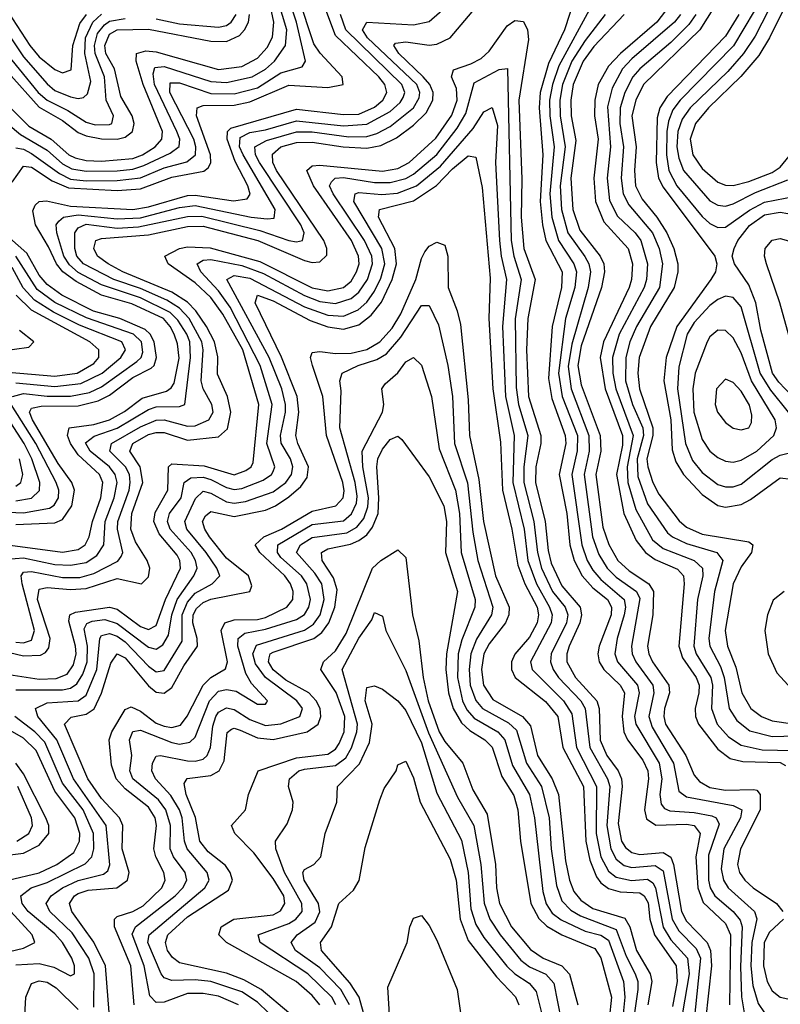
# Model space of a CAD drawing. Header units: inches. Extents: x 990535 to 1117859, y 769386 to 892122.
# Tile 112 of 256: x 1021080 to 1023031, y 861752 to 864276. Entities that reach past the tile are written whole.
import ezdxf

# ---------------------------------------------------------------- set-up
doc = ezdxf.new("R2010")
doc.units = ezdxf.units.IN
doc.header["$MEASUREMENT"] = 0
doc.layers.add('B0826', color=7, linetype='Continuous')

msp = doc.modelspace()

# ---------------------------------------------------------------- linework, layer by layer
at = {"layer": 'B0826', "color": 5}
for points, elevation in [([(1021060.7, 863859.3), (1021090, 863900.9), (1021110, 863898.4), (1021163.3, 863863.3), (1021205.1, 863845.1), (1021330, 863838.3), (1021390, 863842.6), (1021470, 863872.8), (1021551.9, 863888.1), (1021563.5, 863896.5), (1021570, 863908.9), (1021568.9, 863930), (1021533.2, 864030), (1021534.6, 864050), (1021550, 864056), (1021630, 864057.3), (1021670, 864065.3), (1021770, 864108), (1021870, 864102.1), (1021909.8, 864110), (1021907.2, 864130), (1021850.3, 864190.3), (1021834.4, 864214.4), (1021756.3, 864450)], 3020), ([(1021070, 863947.3), (1021090, 863944.3), (1021110, 863933.6), (1021181.6, 863881.6), (1021210, 863867.6), (1021250, 863863.1), (1021330, 863863.7), (1021390, 863870.9), (1021450, 863896.4), (1021508.1, 863911.9), (1021530.6, 863930), (1021532, 863950), (1021526.9, 863970), (1021465, 864090), (1021466, 864114), (1021490, 864114.6), (1021570, 864086.8), (1021630, 864086.4), (1021690, 864101.7), (1021750, 864139.6), (1021804.2, 864155.8), (1021812.8, 864170), (1021790.1, 864270), (1021745.2, 864405.2)], 3040), ([(1021050, 864008.2), (1021082.3, 863982.3), (1021150, 863941.9), (1021190, 863906.9), (1021214, 863894), (1021250, 863887.5), (1021330, 863889.1), (1021370, 863893.3), (1021397.9, 863902.1), (1021465.6, 863934.4), (1021489, 863951), (1021490.7, 863970), (1021482.9, 863990), (1021425.4, 864110), (1021422.5, 864137.5), (1021426.6, 864153.4), (1021450, 864156.1), (1021570, 864118.1), (1021610, 864115.6), (1021676.3, 864130), (1021710, 864149.8), (1021733.1, 864170), (1021761.8, 864210), (1021764.7, 864250), (1021723.2, 864390)], 3060), ([(1023035.8, 864370), (1022965.8, 864234.2), (1022936.6, 864190), (1022896.4, 864143.6), (1022799.2, 864050), (1022778.8, 864021.2), (1022767.6, 863990), (1022765.3, 863950), (1022770, 863921.4), (1022782.2, 863890), (1022850, 863811.9), (1022870, 863800.5), (1022890, 863798.4), (1022910, 863803.9), (1022967.2, 863832.8), (1023050, 863865.8)], 3160), ([(1023071.9, 864370), (1023002.5, 864230), (1022975.2, 864184.8), (1022929.6, 864130.4), (1022846.1, 864050), (1022813.4, 864010), (1022799.6, 863970), (1022806.6, 863930), (1022830, 863894.6), (1022870, 863859.6), (1022890, 863851.7), (1022910, 863851), (1022950, 863861.7), (1023010, 863884.8), (1023030, 863898.1), (1023053.5, 863926.5)], 3180), ([(1021030, 862932), (1021190, 862911.1), (1021230, 862918.1), (1021247.9, 862930), (1021258.3, 862950), (1021266.7, 862990), (1021288.1, 863050), (1021293.5, 863090), (1021284.6, 863110), (1021230, 863161), (1021210.5, 863190), (1021202.2, 863210), (1021206.8, 863230), (1021270, 863238), (1021309.9, 863250.1), (1021348.7, 863271.3), (1021394.3, 863305.7), (1021456, 863324), (1021468, 863332), (1021475.7, 863344.3), (1021488.8, 863408.8), (1021484.8, 863444.8), (1021476.3, 863470), (1021466, 863490), (1021448.4, 863510), (1021367.8, 863547.8), (1021289.9, 863570), (1021224.8, 863604.8), (1021190.2, 863630.2), (1021174.1, 863650), (1021154, 863694), (1021120.1, 863750), (1021113.5, 863786.5), (1021119.4, 863800.6), (1021130, 863810), (1021148.2, 863811.8), (1021210, 863798.3), (1021370, 863789.6), (1021410, 863796.4), (1021510, 863825.3), (1021530, 863826.5), (1021628.4, 863811.6), (1021663.4, 863816.6), (1021670.9, 863829.1), (1021664.9, 863850), (1021632.5, 863912.5), (1021611.8, 863970), (1021613.1, 863990), (1021621.6, 863998.4), (1021790, 864046.7), (1021910, 864032.8), (1021950, 864034.2), (1021990, 864051.6), (1022011.5, 864070), (1022021.5, 864090), (1022016.5, 864110), (1022000.7, 864130), (1021890, 864236.1), (1021854.5, 864330)], 2980), ([(1022504.8, 864335.2), (1022477, 864250), (1022436.2, 864163.8), (1022414.8, 864090), (1022412.3, 864050), (1022421.9, 863930), (1022415.1, 863810), (1022420.3, 863750), (1022429, 863710), (1022471.5, 863630), (1022469.3, 863590), (1022445.5, 863490), (1022436, 863356), (1022444.8, 863304.8), (1022479, 863210), (1022480.4, 863190), (1022463.7, 863110), (1022483.2, 863010), (1022491.1, 862930), (1022501.9, 862890), (1022522.1, 862850), (1022550, 862819.4), (1022587.7, 862790), (1022598.1, 862770), (1022597, 862750), (1022566.3, 862670), (1022562.6, 862650), (1022566.4, 862630), (1022577.8, 862610), (1022619.9, 862570), (1022630.8, 862550), (1022625.1, 862490), (1022629.7, 862450), (1022639.1, 862430), (1022678.1, 862378.1), (1022690.6, 862350), (1022692.8, 862330), (1022682.2, 862250), (1022687.7, 862227.7), (1022711.1, 862211.1), (1022790, 862213.6), (1022810, 862210.4), (1022824.8, 862190), (1022814.2, 862130), (1022818.7, 862050), (1022832.4, 862012.4), (1022890, 861958.8), (1022902.8, 861930), (1022900.6, 861750)], 2920), ([(1022990, 864343.1), (1022910.7, 864209.3), (1022773.8, 864070), (1022754.7, 864045.3), (1022743.6, 864016.4), (1022740, 863990), (1022738.5, 863930), (1022744.8, 863890), (1022765.3, 863850), (1022830, 863771.5), (1022850, 863753.8), (1022870, 863743.7), (1022890, 863744.2), (1022951.9, 863788.1), (1022990, 863808.7), (1023070, 863823.8)], 3140), ([(1020970, 862673.8), (1021090, 862645.6), (1021133.4, 862646.6), (1021146.3, 862653.7), (1021154.5, 862665.5), (1021157.6, 862690), (1021125.2, 862790), (1021130, 862815.9), (1021150, 862820.6), (1021210, 862815.3), (1021250, 862817.6), (1021330, 862843.1), (1021392.2, 862830), (1021410, 862847.4), (1021413.8, 862870), (1021406.8, 862890), (1021377.2, 862937.2), (1021364.6, 862970), (1021367.6, 863010), (1021395.3, 863090), (1021389.1, 863130), (1021362.6, 863170), (1021369.7, 863190), (1021410, 863213.1), (1021430, 863218.2), (1021450, 863217.6), (1021510, 863198.1), (1021590, 863207.1), (1021612.7, 863227.3), (1021621.3, 863270), (1021612.8, 863310), (1021587.6, 863367.6), (1021588, 863412), (1021579.6, 863450), (1021559.3, 863490), (1021531.3, 863530), (1021510, 863552), (1021470, 863577.9), (1021344.2, 863630), (1021307, 863650), (1021279.4, 863670), (1021269.9, 863690), (1021275.4, 863710), (1021290, 863715.1), (1021410, 863724.5), (1021510, 863745.6), (1021550, 863746.5), (1021690.5, 863710.5), (1021810, 863658.5), (1021830, 863654), (1021850, 863655.7), (1021867.2, 863672.8), (1021868, 863690), (1021860.2, 863710), (1021738.6, 863890), (1021728.9, 863910), (1021728.1, 863931.9), (1021749.6, 863950), (1021790, 863961.1), (1021830, 863962.3), (1021909.1, 863950), (1021970, 863946.6), (1022006, 863954), (1022046.5, 863973.5), (1022090, 864005.7), (1022122.5, 864037.5), (1022139.6, 864070), (1022139.9, 864090), (1022131.8, 864110), (1022114.8, 864130), (1022052.2, 864190), (1022039.5, 864210), (1022043.5, 864216.5), (1022070, 864219.1), (1022130, 864210.7), (1022150, 864213.2), (1022183.7, 864230), (1022250, 864307.4)], 2920), ([(1021050, 864056.3), (1021103, 864003), (1021160.7, 863970), (1021206, 863930), (1021222, 863922), (1021250, 863915.1), (1021290, 863913.8), (1021370, 863920.6), (1021394.9, 863930), (1021426.9, 863950), (1021444.5, 863970), (1021446.2, 863990), (1021396.9, 864110), (1021378.3, 864170), (1021379.3, 864190), (1021403.4, 864196.6), (1021430, 864193.9), (1021590, 864148.5), (1021650, 864156.2), (1021690, 864177.5), (1021714.8, 864205.2), (1021728.6, 864231.4), (1021731.9, 864270), (1021723, 864310)], 3080), ([(1021070, 862680.4), (1021090, 862678.8), (1021110, 862685.5), (1021117.4, 862710), (1021086.1, 862830), (1021083.9, 862850), (1021090, 862859.6), (1021110, 862861.1), (1021190, 862846.4), (1021234, 862846), (1021270, 862856.1), (1021331.7, 862888.3), (1021340.5, 862899.5), (1021344.1, 862910), (1021330.7, 862970), (1021331.7, 862990), (1021360.5, 863070), (1021363.6, 863090), (1021361.2, 863110), (1021351.3, 863130), (1021311.3, 863170), (1021315.5, 863190), (1021390, 863232.4), (1021430, 863249.2), (1021450, 863250.4), (1021510, 863234.1), (1021530, 863234.8), (1021565.3, 863250), (1021576.2, 863270), (1021573, 863290), (1021550, 863330), (1021544.9, 863350), (1021550.8, 863430), (1021547.4, 863450), (1021514.9, 863510), (1021490, 863536.3), (1021457, 863557), (1021390, 863587.2), (1021321.7, 863610), (1021243.9, 863650), (1021226.5, 863670), (1021221, 863690), (1021221, 863730), (1021230, 863742.8), (1021250, 863751.9), (1021330, 863741.9), (1021384.8, 863744.8), (1021510, 863771.8), (1021547.3, 863772.7), (1021696.1, 863736.1), (1021770, 863710.5), (1021790, 863706.3), (1021804.8, 863710), (1021809.6, 863730), (1021800.6, 863750), (1021695.1, 863910), (1021684.8, 863930), (1021682.5, 863950), (1021713.2, 863966.8), (1021790, 863988.8), (1021830, 863988.6), (1021924.4, 863975.6), (1021970, 863977.2), (1021995.4, 863984.6), (1022030, 864002.4), (1022089.7, 864050), (1022104.4, 864075.6), (1022106.4, 864090), (1022098.5, 864110), (1021971.9, 864230), (1021959.2, 864250), (1021969.8, 864270), (1022090, 864263.3), (1022130, 864271.7), (1022190, 864323.5)], 2940), ([(1022545.4, 864310), (1022462.4, 864157.6), (1022446, 864110), (1022438.4, 864070), (1022439.1, 864030), (1022450.5, 863950), (1022439.7, 863830), (1022444.7, 863770), (1022461.4, 863710), (1022501.4, 863650), (1022508.2, 863630), (1022503.7, 863590), (1022479.8, 863510), (1022461.6, 863370), (1022471.3, 863310), (1022510.5, 863210), (1022510, 863170.9), (1022496, 863110), (1022522, 862930), (1022535.4, 862890), (1022550, 862864.5), (1022570, 862841.3), (1022629.9, 862789.9), (1022633.7, 862770), (1022630.5, 862750), (1022612.2, 862690), (1022606.3, 862650), (1022612.7, 862630), (1022664, 862570), (1022668.6, 862550), (1022656.5, 862490), (1022659.7, 862470), (1022719.6, 862370), (1022727, 862330), (1022722, 862290), (1022724.9, 862264.9), (1022733.7, 862253.7), (1022747.6, 862247.6), (1022810, 862243.8), (1022855.2, 862235.2), (1022866.3, 862230), (1022873.9, 862213.9), (1022846.2, 862133.8), (1022846.2, 862070), (1022850.7, 862050), (1022862.4, 862030), (1022910.1, 861990), (1022927.9, 861967.9), (1022932.4, 861950), (1022928.3, 861848.3), (1022930.8, 861770.8), (1022937.9, 861730)], 2940), ([(1022744.4, 864310), (1022713.8, 864270), (1022620.4, 864190), (1022590, 864157), (1022563.9, 864110), (1022555.2, 864070), (1022554.5, 864030), (1022563.6, 863970), (1022552, 863870), (1022556.6, 863810), (1022578, 863758), (1022640.3, 863690), (1022651.9, 863650), (1022649.3, 863610), (1022642.8, 863590), (1022577.4, 863450), (1022568.4, 863410), (1022581.4, 863330), (1022625.5, 863210), (1022625.6, 863185.6), (1022610.8, 863110), (1022629.3, 863010), (1022661.2, 862941.2), (1022685.3, 862910), (1022710, 862891.8), (1022767.1, 862867.1), (1022782.6, 862850), (1022784.4, 862830), (1022770.8, 862670), (1022780, 862640), (1022815, 862590), (1022822.1, 862570), (1022821.8, 862550), (1022811.9, 862510), (1022812.9, 862490), (1022820.7, 862470), (1022870, 862406.2), (1022902.3, 862382.3), (1022934.1, 862374.1), (1023030, 862372.1), (1023044.2, 862364.2)], 3020), ([(1022861.8, 864310), (1022824.5, 864250), (1022679.8, 864110), (1022659.8, 864070), (1022650, 864030), (1022661.1, 863950), (1022656.5, 863890), (1022659.3, 863850), (1022676, 863816), (1022714, 863770), (1022739.4, 863730), (1022757.3, 863690), (1022768, 863650), (1022768, 863630), (1022758.7, 863590), (1022697.5, 863490), (1022668.6, 863410), (1022665.3, 863370), (1022669.9, 863330), (1022703.9, 863230), (1022704.1, 863210), (1022688.7, 863150), (1022690.9, 863130), (1022703.8, 863090), (1022719.5, 863059.5), (1022771.5, 862991.5), (1022790, 862974.9), (1022830, 862957.2), (1022950, 862937.6), (1022960.1, 862930), (1022956.6, 862910), (1022930, 862873.5), (1022909.4, 862830), (1022889.4, 862710), (1022895, 862670), (1022916.5, 862616.5), (1022932, 862550), (1022955.4, 862510), (1022982.6, 862490), (1023010, 862478.9), (1023110, 862464.3)], 3080), ([(1021030, 864209.2), (1021127.5, 864090), (1021150, 864070), (1021203.7, 864043.7), (1021250, 864013.5), (1021273.4, 864006.6), (1021310, 864007.2), (1021316.4, 864010), (1021320.1, 864030), (1021301.3, 864070), (1021297.1, 864130), (1021273.8, 864190), (1021271.7, 864210), (1021279.5, 864240.5), (1021297, 864263), (1021310, 864272.2), (1021350, 864279.2)], 3140), ([(1021037.9, 864257.9), (1021090, 864181.2), (1021150, 864111.7), (1021170, 864094.9), (1021210, 864078.1), (1021230, 864073.9), (1021243.5, 864076.5), (1021254.1, 864085.9), (1021262.5, 864117.5), (1021247, 864190), (1021248.8, 864230), (1021267.6, 864270), (1021290, 864290.2)], 3160), ([(1021047.2, 862892.8), (1021090, 862896.3), (1021170, 862879.4), (1021210, 862877.3), (1021250, 862884.7), (1021277.5, 862902.5), (1021296, 862930), (1021298.9, 862990), (1021321.8, 863050), (1021330.1, 863090), (1021325, 863110), (1021310, 863129.9), (1021260.4, 863170), (1021249, 863191), (1021271.2, 863208.8), (1021330, 863229), (1021410, 863277.1), (1021430, 863283.4), (1021490, 863284.8), (1021503.7, 863290), (1021518, 863410), (1021515.9, 863450), (1021508.4, 863470), (1021485.8, 863505.8), (1021465.6, 863525.6), (1021390, 863563.4), (1021290, 863596.6), (1021230, 863628.5), (1021207.6, 863647.6), (1021192.8, 863670), (1021175.5, 863730), (1021173.4, 863750), (1021179.9, 863760.1), (1021192.6, 863770), (1021230, 863776), (1021330, 863765.6), (1021390, 863768.4), (1021490, 863794.6), (1021530, 863800), (1021673.2, 863770), (1021714.7, 863765.3), (1021732.2, 863767.8), (1021735.5, 863790), (1021652.7, 863930), (1021643.6, 863950), (1021645.7, 863974.3), (1021670, 863986.8), (1021710, 863993.6), (1021790, 864017.1), (1021910, 864004.5), (1021970, 864008.3), (1022030, 864040.5), (1022055.7, 864064.3), (1022063.2, 864076.8), (1022067.3, 864090), (1022060.3, 864110), (1021916.4, 864250), (1021902.5, 864290)], 2960), ([(1021050, 864295.5), (1021105.8, 864210), (1021130, 864181.3), (1021170, 864148.2), (1021190, 864140.2), (1021212.2, 864147.8), (1021216.4, 864210), (1021233.8, 864266.2), (1021251.4, 864290)], 3180), ([(1021050, 864141.2), (1021130, 864051.6), (1021190, 864018.1), (1021230, 863987.2), (1021250, 863978.1), (1021290, 863971), (1021330, 863970), (1021350, 863975.3), (1021369.4, 863990), (1021373.7, 864010), (1021368.1, 864030), (1021339.2, 864079.2), (1021323.4, 864150), (1021301.2, 864190), (1021297.8, 864210), (1021310, 864239), (1021330, 864250.6), (1021410, 864252.4), (1021570, 864221.2), (1021610, 864220), (1021643.9, 864236.1), (1021656.8, 864250), (1021666.4, 864270), (1021669.6, 864290)], 3120), ([(1021430, 864278.5), (1021490, 864265.5), (1021590, 864256.9), (1021610, 864261.6), (1021622.3, 864270), (1021635.1, 864290)], 3140), ([(1022581.6, 864290), (1022530, 864222.9), (1022496.1, 864170), (1022471.9, 864110), (1022465.1, 864070), (1022465.9, 864030), (1022478.6, 863950), (1022465.6, 863850), (1022469.5, 863789.5), (1022485.3, 863730), (1022528.9, 863668.9), (1022539.7, 863650), (1022544.2, 863630), (1022537.7, 863590), (1022495.9, 863444.1), (1022486.8, 863386.8), (1022494.1, 863330), (1022539.7, 863210), (1022540.5, 863170), (1022527.5, 863110), (1022549.2, 862950), (1022564.9, 862904.9), (1022586.5, 862870), (1022610, 862847.3), (1022661.9, 862810), (1022670, 862792.6), (1022648.6, 862670), (1022650.5, 862650), (1022659.7, 862630), (1022703.6, 862570), (1022706.5, 862550), (1022693.1, 862490), (1022702.3, 862462.3), (1022756.8, 862370), (1022770, 862298.1), (1022790, 862283.3), (1022910, 862261.6), (1022931.9, 862250), (1022928.9, 862230), (1022885.6, 862150), (1022879, 862099), (1022885, 862070), (1022897, 862050), (1022964.5, 861990), (1022970.7, 861970.7), (1022957.5, 861910), (1022955.2, 861850), (1022960.1, 861800.1), (1022973.9, 861753.9), (1022989.8, 861729.8)], 2960), ([(1022629.8, 864290), (1022552.3, 864207.7), (1022525.2, 864170), (1022499.4, 864110), (1022493.6, 864070), (1022494.2, 864030), (1022506.1, 863966.1), (1022493.1, 863870), (1022498.7, 863790), (1022516.4, 863736.4), (1022569, 863670), (1022577.7, 863650), (1022580.1, 863630), (1022572, 863590), (1022520.2, 863439.8), (1022511.5, 863390), (1022520.3, 863340.3), (1022568.6, 863210), (1022569.9, 863170), (1022557.3, 863110), (1022575.3, 862975.3), (1022590.5, 862930.5), (1022613.6, 862890), (1022642.9, 862862.9), (1022693.7, 862830), (1022705.2, 862810), (1022703.5, 862750), (1022690.3, 862670.3), (1022693.8, 862650), (1022703, 862630), (1022745, 862570), (1022746.8, 862550), (1022733.3, 862510), (1022731.6, 862490), (1022736.6, 862470), (1022788, 862390), (1022810, 862339.3), (1022823, 862323), (1022850, 862307.9), (1022890, 862300.8), (1022962.5, 862302.5), (1022970, 862300.7), (1022978.8, 862290), (1022979.3, 862250), (1022928.2, 862150), (1022921.2, 862110), (1022926.2, 862090), (1022939.4, 862070), (1022960.7, 862050), (1023020.5, 862010), (1023037.3, 861990)], 2980), ([(1022774.9, 864290), (1022759.3, 864270), (1022650, 864176), (1022626.3, 864150), (1022599.2, 864100.8), (1022587.2, 864052.8), (1022595.3, 863950), (1022586.5, 863870), (1022592.3, 863812.3), (1022612.7, 863772.7), (1022658.3, 863730), (1022673.3, 863710), (1022689.7, 863650), (1022687.5, 863610), (1022681.2, 863590), (1022617.6, 863470), (1022600.6, 863410), (1022601.5, 863370), (1022609.2, 863330), (1022653.1, 863210), (1022637.5, 863130), (1022639.8, 863090), (1022660.1, 863020.1), (1022702.7, 862942.7), (1022730, 862920.6), (1022809.9, 862889.9), (1022831.4, 862870), (1022832, 862850), (1022817.9, 862790), (1022808.5, 862670), (1022814.9, 862650), (1022852.1, 862590), (1022856.3, 862570), (1022853.9, 862510), (1022868.8, 862470), (1022897.9, 862437.9), (1022930, 862416.3), (1022984.4, 862404.4), (1023062.6, 862402.6)], 3040), ([(1022814.1, 864290), (1022796.1, 864263.9), (1022750, 864218.2), (1022670, 864150.6), (1022652.7, 864130), (1022632, 864090), (1022620, 864050), (1022619.1, 864010), (1022628.4, 863950), (1022622.7, 863870), (1022628, 863830), (1022642, 863802), (1022702.5, 863730), (1022719.9, 863690), (1022728.3, 863650), (1022721.1, 863590), (1022661.5, 863490), (1022644.4, 863450), (1022634.1, 863410), (1022634, 863350), (1022651.8, 863290), (1022677.7, 863230), (1022680, 863210), (1022663.7, 863150), (1022665.3, 863105.3), (1022690, 863035), (1022741, 862961), (1022754.2, 862950), (1022790, 862933.2), (1022867.7, 862910), (1022883.3, 862890), (1022861.7, 862810), (1022847, 862690), (1022849.8, 862670), (1022877.5, 862617.5), (1022886.9, 862590), (1022899.2, 862510), (1022919, 862479), (1022952.8, 862452.8), (1023010, 862438), (1023070, 862440.4)], 3060), ([(1022924.2, 864290), (1022890, 864234), (1022740.3, 864079.7), (1022721.8, 864050), (1022715, 864025), (1022712.6, 863910), (1022718.3, 863870), (1022730, 863846.6), (1022863.1, 863670), (1022867.5, 863650), (1022864, 863630), (1022852.4, 863610), (1022765.2, 863490), (1022738.3, 863410), (1022732.2, 863350), (1022750.2, 863250), (1022753, 863173), (1022762.5, 863142.5), (1022782.3, 863110), (1022830, 863058.9), (1022870, 863030.6), (1022890, 863026.8), (1022930, 863033.3), (1022954.1, 863045.9), (1023030, 863101.3), (1023058.1, 863098.1)], 3120), ([(1021030, 862600.4), (1021130, 862585), (1021173.3, 862586.7), (1021201.5, 862598.5), (1021218.2, 862621.8), (1021224.6, 862650), (1021223.3, 862670), (1021206, 862734), (1021208.6, 862750), (1021223.2, 862756.8), (1021310.2, 862770.2), (1021330, 862765.2), (1021390, 862720.1), (1021410, 862712.9), (1021430, 862723.3), (1021454.2, 862790), (1021492.4, 862870), (1021490.9, 862890), (1021483.4, 862903.4), (1021437.8, 862957.8), (1021424.2, 862990), (1021427.5, 863012.5), (1021459.6, 863070), (1021461.7, 863130), (1021470, 863137.5), (1021552.7, 863132.7), (1021630, 863109.6), (1021660, 863120), (1021673.1, 863130), (1021678.7, 863141.3), (1021692.9, 863290), (1021652.3, 863430), (1021601.1, 863521.1), (1021570, 863564.1), (1021530, 863601.7), (1021460.8, 863650), (1021452.4, 863670), (1021490.1, 863689.9), (1021510, 863693.9), (1021568.7, 863691.3), (1021696, 863656), (1021830, 863588.9), (1021870, 863581.3), (1021910, 863590), (1021930, 863606.2), (1021944.1, 863630), (1021950.1, 863650), (1021949.1, 863670), (1021930.8, 863710), (1021833.7, 863850), (1021816.2, 863890), (1021830, 863901.7), (1021850, 863903.5), (1022010, 863887.6), (1022050, 863894.9), (1022078.7, 863910), (1022147.4, 863972.6), (1022188.4, 864031.6), (1022202.2, 864070), (1022200.1, 864100.1), (1022187.4, 864130), (1022192.4, 864147.6), (1022237.3, 864162.7), (1022263.2, 864176.8), (1022284.2, 864195.8), (1022330, 864260.1), (1022350, 864273.8), (1022371.8, 864271.8), (1022382, 864250), (1022385.2, 864225.2), (1022359.6, 864070), (1022367.8, 863867.8), (1022366.2, 863770), (1022373.1, 863690), (1022401.7, 863610), (1022383.2, 863510), (1022379.9, 863430), (1022385.2, 863310), (1022416.2, 863210), (1022416.2, 863190), (1022403.4, 863130), (1022402.6, 863090), (1022427.9, 862990), (1022435, 862915), (1022443.1, 862883.1), (1022470, 862824.4), (1022517, 862770), (1022520.8, 862750), (1022516.2, 862730), (1022488.9, 862670), (1022482.8, 862650), (1022482.8, 862630), (1022505.3, 862590), (1022560.2, 862530), (1022566.1, 862510), (1022569, 862429), (1022586.1, 862390), (1022615.1, 862350), (1022623.4, 862330), (1022625.4, 862310), (1022615.1, 862215.1), (1022623.7, 862170), (1022633.5, 862153.5), (1022650, 862140.7), (1022670, 862135.8), (1022730, 862140.9), (1022750, 862129.3), (1022757, 862110), (1022776.8, 861990), (1022790, 861964.9), (1022843.3, 861910), (1022851.4, 861890), (1022853.8, 861850), (1022838.6, 861710)], 2880), ([(1021070, 862558), (1021190, 862558), (1021210, 862562.4), (1021226.6, 862573.4), (1021242.1, 862597.9), (1021252.5, 862630), (1021253.4, 862670), (1021245.6, 862714.4), (1021252.2, 862727.8), (1021265.5, 862734.5), (1021298.1, 862738.1), (1021330, 862728.1), (1021410, 862667.1), (1021430, 862662.3), (1021446.7, 862673.3), (1021461.8, 862698.2), (1021470.4, 862750), (1021483.4, 862790), (1021526.2, 862850), (1021534.7, 862870), (1021531, 862890), (1021519.6, 862910), (1021466, 862970), (1021459.1, 862990), (1021463.9, 863010), (1021493.8, 863050), (1021501.7, 863090), (1021518.6, 863101.4), (1021550, 863103), (1021570, 863097.7), (1021610, 863076.8), (1021630, 863072), (1021650, 863074.1), (1021704.6, 863095.4), (1021726, 863110), (1021730, 863117.7), (1021734.5, 863130), (1021713.8, 863190), (1021727.2, 863290), (1021696.9, 863390), (1021619.6, 863539.6), (1021590, 863581.3), (1021544.3, 863630), (1021535, 863650), (1021550, 863659.5), (1021570, 863661.3), (1021650, 863646.1), (1021705.2, 863625.2), (1021810, 863568.9), (1021850, 863553.3), (1021890, 863548.7), (1021930, 863561.2), (1021950, 863577.7), (1021971.7, 863610), (1021984.8, 863650), (1021983.2, 863670), (1021963.9, 863710), (1021883.6, 863830), (1021874.7, 863850), (1021879.3, 863860.7), (1021888.7, 863870), (1021910, 863871.9), (1021990, 863858.5), (1022030, 863858.5), (1022070, 863868.7), (1022090, 863879.8), (1022150, 863930.9), (1022202.2, 863997.8), (1022223.9, 864036.1), (1022245.6, 864114.4), (1022310, 864148.3), (1022330.9, 864150.9), (1022340.7, 863710), (1022346.8, 863670), (1022365.8, 863610), (1022350.9, 863509.1), (1022352.9, 863332.9), (1022359, 863290), (1022382.9, 863210), (1022373, 863130), (1022373.2, 863090), (1022398.9, 862990), (1022407.6, 862910), (1022418.5, 862870), (1022446.4, 862810), (1022478.8, 862770), (1022485.9, 862750), (1022482.6, 862730), (1022443.3, 862650), (1022441.2, 862630), (1022447.9, 862610), (1022461.7, 862590), (1022519.1, 862530), (1022530.4, 862510), (1022541.9, 862410), (1022587.3, 862330), (1022593, 862310), (1022585.5, 862210), (1022596.2, 862150), (1022610, 862124), (1022630, 862107.9), (1022650, 862102.4), (1022710, 862107.6), (1022730, 862094), (1022753, 861970), (1022770, 861940.2), (1022815.1, 861895.1), (1022825.7, 861870), (1022807.2, 861687.2)], 2860), ([(1021270, 861744.4), (1021271.1, 861830), (1021257, 861870), (1021214.6, 861934.6), (1021157.2, 861990), (1021147.8, 862010), (1021160.6, 862030), (1021189.3, 862050), (1021230, 862069.6), (1021295, 862085), (1021306.1, 862093.9), (1021311, 862109), (1021301.6, 862210), (1021218, 862330), (1021175.2, 862430), (1021126.5, 862490), (1021120.3, 862510), (1021150, 862524.7), (1021230, 862529.8), (1021250, 862544.2), (1021277.8, 862610), (1021285.8, 862690), (1021290, 862697.1), (1021299.7, 862700.3), (1021310, 862702.1), (1021330, 862695.6), (1021350, 862681.4), (1021410, 862618.6), (1021430, 862603.9), (1021450, 862607.7), (1021496.8, 862683.2), (1021496.9, 862750), (1021510, 862782.8), (1021530, 862806.1), (1021573.4, 862830), (1021593.2, 862850), (1021585.1, 862870), (1021558, 862910), (1021508.4, 862970), (1021503, 862990), (1021531.1, 863048.9), (1021550, 863067.7), (1021570, 863062.7), (1021610, 863040.1), (1021630, 863036.5), (1021659.2, 863040.8), (1021730, 863065.3), (1021762.2, 863090), (1021776.6, 863110), (1021780.2, 863130), (1021774, 863150), (1021750.2, 863190.2), (1021748.9, 863210), (1021761.4, 863270), (1021761.3, 863290), (1021751.8, 863330), (1021719.6, 863410), (1021611.2, 863610), (1021630, 863620.2), (1021670, 863613.2), (1021810, 863540.4), (1021870, 863518.4), (1021910, 863516.1), (1021947.6, 863532.4), (1021970, 863552.2), (1021990, 863580.1), (1022006.4, 863613.6), (1022016.5, 863650), (1022008.8, 863690), (1021937.1, 863810), (1021940.5, 863830), (1021950, 863833.1), (1022008.3, 863828.3), (1022048.8, 863831.2), (1022097.9, 863850), (1022159.3, 863900.7), (1022242.8, 863997.2), (1022270, 864040.1), (1022291.3, 864051.3), (1022305.3, 864005.3), (1022300.5, 863910), (1022310.8, 863710), (1022314.5, 863670), (1022328.2, 863610), (1022317.9, 863490), (1022325.4, 863310), (1022348, 863210), (1022344.5, 863090), (1022373.3, 862970), (1022383.2, 862890), (1022405.7, 862830), (1022439, 862770), (1022445.3, 862750), (1022442.7, 862730), (1022390.3, 862630), (1022394.4, 862610), (1022474.2, 862530), (1022496.2, 862496.2), (1022507.9, 862410), (1022559.4, 862310), (1022558.2, 862190), (1022570.4, 862130), (1022590, 862093.4), (1022610, 862078), (1022649.3, 862069.3), (1022690, 862072.5), (1022703.6, 862063.6), (1022710.4, 862050.4), (1022729.8, 861949.8), (1022750, 861917.3), (1022792.2, 861870), (1022796.5, 861830), (1022780.2, 861730)], 2840), ([(1021312.6, 861687.4), (1021299.7, 861850), (1021270, 861911.2), (1021213.3, 861990), (1021207.8, 862010), (1021220.2, 862030), (1021230, 862036.1), (1021255.7, 862044.3), (1021329.3, 862050.7), (1021356, 862070), (1021360.2, 862090), (1021342.7, 862150), (1021344.5, 862210), (1021335.9, 862230), (1021290, 862279.6), (1021254.7, 862330), (1021194.6, 862470), (1021212, 862488), (1021250, 862495.5), (1021270.9, 862509.1), (1021290, 862549.1), (1021313.5, 862626.5), (1021330, 862650.1), (1021350, 862640.4), (1021410, 862568), (1021430, 862552), (1021450, 862549.3), (1021470, 862564.1), (1021500.6, 862619.4), (1021535.6, 862670), (1021535.2, 862690), (1021524, 862730), (1021524.9, 862750), (1021533.6, 862766.4), (1021550, 862781.7), (1021570, 862790.7), (1021670, 862809.8), (1021675.6, 862824.4), (1021666.4, 862850), (1021610, 862896), (1021566.3, 862950), (1021554.4, 862970), (1021549.1, 862990), (1021556, 863004), (1021570, 863015.3), (1021630, 863002.2), (1021710, 863018.7), (1021735.9, 863030), (1021770, 863052.9), (1021800.8, 863079.2), (1021817.5, 863102.5), (1021820.9, 863130), (1021792.8, 863190), (1021788, 863210), (1021795.9, 863270), (1021791.3, 863310), (1021751, 863411), (1021684.1, 863550), (1021689.8, 863570), (1021730, 863555.4), (1021824.8, 863504.8), (1021870, 863488.4), (1021910, 863482.4), (1021950, 863493.6), (1021981.4, 863518.6), (1022007.9, 863552.1), (1022035.4, 863610), (1022046.2, 863650), (1022041.7, 863690), (1021999.7, 863770), (1022002.9, 863790), (1022090, 863811.9), (1022149.1, 863850.9), (1022190, 863893.8), (1022230, 863927.5), (1022250, 863923.9), (1022265.8, 863845.8), (1022286.6, 863613.4), (1022282.9, 863510), (1022293.3, 863330), (1022312.9, 863192.9), (1022318.4, 863070), (1022341.8, 862970), (1022357.3, 862877.3), (1022375.7, 862830), (1022407.1, 862770), (1022410.7, 862750), (1022407.3, 862730), (1022387, 862693), (1022350, 862649.4), (1022340.8, 862630), (1022341.2, 862610), (1022350.9, 862590), (1022428.2, 862528.2), (1022460, 862490), (1022472.7, 862410), (1022525.5, 862310), (1022531.8, 862170), (1022541.7, 862121.7), (1022558.9, 862078.9), (1022570, 862063.6), (1022590, 862048.6), (1022620, 862040), (1022670, 862037.6), (1022681.6, 862030), (1022691.6, 862011.6), (1022696.2, 861970), (1022707.6, 861930), (1022763.8, 861850), (1022765.8, 861810), (1022753.9, 861746.1)], 2820), ([(1023075.6, 863295.6), (1023026.5, 863346.5), (1023010.5, 863370), (1022980.4, 863480.4), (1022967.5, 863550), (1022950, 863596.3), (1022913.3, 863650), (1022907.5, 863670), (1022912.2, 863690), (1022921.4, 863710), (1022951.5, 863748.5), (1022990, 863775.6), (1023030, 863783), (1023070, 863776)], 3120), ([(1021070, 862982.3), (1021170, 862986), (1021190, 862994.8), (1021214, 863030), (1021220.4, 863070), (1021213.4, 863090), (1021178.7, 863138.7), (1021112.6, 863250), (1021104.6, 863270), (1021110, 863280.1), (1021134.9, 863285.1), (1021230, 863286.6), (1021281.2, 863298.8), (1021310, 863313.5), (1021370, 863359.2), (1021417.3, 863382.7), (1021425, 863390), (1021430.9, 863410), (1021424.5, 863450), (1021414.6, 863470), (1021401.6, 863481.6), (1021336.7, 863510), (1021269.3, 863529.3), (1021187.6, 863570), (1021150, 863597.1), (1021130, 863620.9), (1021098, 863678), (1021039.1, 863730)], 3020), ([(1021373.2, 861750), (1021365, 861850), (1021322.8, 861950), (1021323, 861970), (1021330, 861976.8), (1021370, 861989.3), (1021396.2, 862003.8), (1021444.5, 862050), (1021453.3, 862070), (1021449.7, 862090), (1021428.9, 862130), (1021423.9, 862150), (1021430.7, 862210), (1021427.1, 862230), (1021410, 862256.9), (1021350, 862304.1), (1021327.1, 862330), (1021315.1, 862364.9), (1021309.2, 862430), (1021316, 862450), (1021350, 862507.8), (1021365.4, 862514.6), (1021390, 862503.1), (1021430, 862473), (1021450, 862464.9), (1021470, 862461.6), (1021492.5, 862467.5), (1021509.8, 862490.2), (1021550, 862570.1), (1021570, 862590), (1021607.8, 862612.2), (1021613.2, 862630), (1021596.6, 862710), (1021606.3, 862730), (1021630, 862737.3), (1021690, 862738.8), (1021710, 862743.9), (1021765.3, 862770), (1021780.2, 862790), (1021781.6, 862810), (1021774.4, 862830), (1021759.7, 862850), (1021695.8, 862910), (1021683.6, 862930), (1021706.2, 862950), (1021751.4, 862970), (1021830, 863016.3), (1021890.6, 863029.4), (1021909.1, 863050), (1021911.8, 863068.2), (1021908.6, 863090), (1021866.5, 863210), (1021857.2, 863310), (1021830.7, 863390), (1021825.9, 863410), (1021830, 863422.9), (1021850, 863425.7), (1021890, 863420.3), (1021930, 863421.2), (1021970, 863430.5), (1022003.6, 863450), (1022034.9, 863485.1), (1022057.5, 863522.5), (1022096.2, 863610), (1022110, 863664.4), (1022119.2, 863680.8), (1022130, 863695.7), (1022150, 863705.7), (1022170, 863697.8), (1022177.8, 863670), (1022178.6, 863590), (1022201.7, 863530), (1022210, 863494.9), (1022230, 863301.6), (1022233.1, 863210), (1022257.7, 863097.7), (1022269.4, 862989.4), (1022300.2, 862850), (1022334.8, 862770), (1022334.3, 862750), (1022326.1, 862730), (1022283.9, 862676.1), (1022270.6, 862650), (1022264.1, 862610), (1022269, 862570), (1022293.5, 862533.5), (1022369.5, 862490), (1022390, 862465.5), (1022407.5, 862390), (1022445.5, 862330), (1022462, 862290), (1022479.6, 862119.6), (1022489.7, 862069.7), (1022501.3, 862041.3), (1022518.9, 862018.9), (1022550, 861997.3), (1022632.2, 861972.2), (1022644.5, 861950), (1022661.8, 861890), (1022697, 861830), (1022701, 861810), (1022690.8, 861750)], 2780), ([(1023072.7, 863392.7), (1023029.5, 863550), (1022995.5, 863650), (1022990.4, 863670), (1022992.1, 863690), (1023009.4, 863710.6), (1023030, 863714.9), (1023110, 863693.4)], 3080), ([(1021061.5, 863310), (1021090, 863317.6), (1021150, 863310.9), (1021210, 863311.3), (1021259.2, 863320.8), (1021290, 863334.7), (1021380.2, 863399.8), (1021391.5, 863410), (1021395.9, 863424.1), (1021392.1, 863450), (1021371.7, 863470), (1021251.6, 863511.6), (1021170, 863551.4), (1021124.6, 863584.6), (1021069.7, 863669.7)], 3040), ([(1021070, 863344.9), (1021170, 863336), (1021236.9, 863343.1), (1021291.1, 863370), (1021339.3, 863410), (1021351.5, 863430), (1021342.1, 863450), (1021233, 863493), (1021166.2, 863526.2), (1021117.5, 863557.5), (1021088.5, 863588.5), (1021060.6, 863640.6)], 3060), ([(1021050, 863372.2), (1021170, 863362.2), (1021227.6, 863370), (1021270, 863394.9), (1021283, 863410), (1021282.7, 863430), (1021259.8, 863450), (1021110, 863531.1), (1021071.2, 863570)], 3080), ([(1021641.4, 861750), (1021590, 861772.3), (1021550, 861779.7), (1021510, 861779.3), (1021450, 861757.6), (1021430, 861756.1), (1021413.2, 861773.2), (1021399, 861850), (1021368.7, 861931.3), (1021377.1, 861950), (1021478.6, 862030), (1021498.1, 862050), (1021508.3, 862070), (1021504.4, 862090), (1021473.9, 862130), (1021465.6, 862150), (1021466.4, 862210), (1021454.8, 862250), (1021435.9, 862275.9), (1021369.7, 862330), (1021362, 862350), (1021367.7, 862390), (1021361.1, 862430), (1021370, 862451.1), (1021390, 862455), (1021470, 862422.9), (1021490, 862419), (1021516.2, 862423.8), (1021530, 862437.1), (1021566.5, 862530), (1021590, 862554.8), (1021610, 862559), (1021634.8, 862554.8), (1021690, 862521.1), (1021710, 862521.1), (1021713.9, 862526.1), (1021715, 862530), (1021674.2, 862574.2), (1021660, 862600), (1021639, 862670), (1021639.9, 862690), (1021656.9, 862703.1), (1021710, 862713.2), (1021790, 862738), (1021810, 862751.1), (1021821.7, 862770), (1021826, 862790), (1021816.6, 862830), (1021802.8, 862850), (1021750, 862897.3), (1021740.7, 862910), (1021741.9, 862930), (1021830, 862981.8), (1021910, 862991.6), (1021931.1, 863008.9), (1021943.5, 863036.5), (1021945.8, 863054.2), (1021940.6, 863090), (1021901.3, 863230), (1021904.3, 863324.3), (1021901, 863350), (1021906.8, 863370), (1021948.3, 863390), (1021995.4, 863404.6), (1022020.4, 863419.6), (1022057.3, 863462.7), (1022110, 863543.3), (1022130, 863543.5), (1022154, 863494), (1022177.9, 863390), (1022190, 863310), (1022195.4, 863190), (1022228.5, 863088.5), (1022241.9, 862961.9), (1022254.9, 862890), (1022293.5, 862770), (1022289.8, 862750), (1022251.8, 862688.2), (1022236.8, 862650), (1022232.4, 862610), (1022235.6, 862570), (1022250, 862530.5), (1022266.8, 862510), (1022333.8, 862473.8), (1022354.3, 862454.3), (1022379.4, 862370), (1022418.2, 862310), (1022437.8, 862230), (1022443.1, 862150), (1022456.2, 862056.2), (1022470, 862016.9), (1022493.2, 861993.2), (1022518.6, 861978.6), (1022610, 861943.6), (1022635.4, 861875.4), (1022658.4, 861830), (1022665, 861810), (1022665.5, 861790), (1022657, 861730)], 2760), ([(1021030, 863426.1), (1021103.3, 863436.7), (1021116.3, 863450), (1021079.7, 863479.7)], 3120), ([(1021718.3, 861730), (1021690, 861757.2), (1021650, 861783.8), (1021570, 861809.8), (1021530, 861814.4), (1021470, 861812.4), (1021450, 861819.7), (1021443.1, 861830), (1021408.9, 861910), (1021411.9, 861930), (1021554.4, 862050), (1021565.9, 862070), (1021560.5, 862090), (1021509, 862150), (1021502.8, 862170), (1021496.4, 862230), (1021489.3, 862250), (1021467.5, 862287.5), (1021428.3, 862330), (1021419.1, 862350), (1021420.6, 862370), (1021430, 862388.2), (1021441.2, 862390), (1021510, 862375.8), (1021530, 862374.9), (1021550, 862380.4), (1021560.6, 862390), (1021569.5, 862410), (1021574.9, 862465.1), (1021583.3, 862490), (1021590, 862500.5), (1021610, 862512.2), (1021630, 862508), (1021670, 862481.8), (1021710, 862466.6), (1021750, 862470.5), (1021798.4, 862490), (1021804.8, 862510), (1021790.9, 862530), (1021709.9, 862589.9), (1021684.5, 862624.5), (1021677.4, 862650), (1021687.1, 862672.9), (1021810, 862710.8), (1021833.4, 862726.6), (1021850.6, 862750), (1021861, 862790), (1021854.6, 862830), (1021837.2, 862857.2), (1021789.4, 862910), (1021800.1, 862930), (1021830, 862948.2), (1021919.3, 862960.7), (1021944.8, 862975.2), (1021962.5, 862997.5), (1021973.1, 863026.9), (1021974.5, 863050), (1021959.7, 863130), (1021958, 863170), (1022010.6, 863270), (1022013.6, 863290), (1022009, 863330), (1022017, 863343), (1022049.6, 863370.4), (1022070, 863399.4), (1022090, 863410.2), (1022110, 863390.2), (1022136.3, 863310), (1022155.6, 863175.6), (1022197.8, 863070), (1022207.5, 863010), (1022212, 862910), (1022248.2, 862790), (1022247.4, 862770), (1022213.8, 862686.2), (1022204.6, 862650), (1022202.7, 862590), (1022215.4, 862530), (1022226.9, 862506.9), (1022245.4, 862485.4), (1022306.5, 862450), (1022324.4, 862430), (1022343.8, 862363.8), (1022387.4, 862290), (1022400.1, 862230), (1022421.4, 862041.4), (1022430, 862009), (1022445.8, 861985.8), (1022468.2, 861968.2), (1022530, 861939.3), (1022570, 861928.8), (1022590, 861915.8), (1022628.6, 861810), (1022631.7, 861770), (1022605.4, 861505.4)], 2740), ([(1021070, 863042.6), (1021110.1, 863049.9), (1021131, 863069), (1021131.5, 863090), (1021110.7, 863150), (1021091, 863190), (1021012.4, 863310)], 3060), ([(1021050, 863013.4), (1021090, 863012), (1021155.9, 863024.1), (1021168.4, 863031.6), (1021179.6, 863050), (1021180.6, 863070), (1021173.4, 863090), (1021121.1, 863190), (1021057.9, 863290)], 3040), ([(1021769.7, 861730), (1021699.4, 861790), (1021654.8, 861814.8), (1021610, 861831.8), (1021490, 861857.7), (1021471.4, 861871.4), (1021458.8, 861890), (1021453.7, 861910), (1021460.2, 861930), (1021510, 861975.7), (1021615.2, 862044.8), (1021625.3, 862070), (1021619.7, 862090), (1021607.4, 862107.4), (1021563.1, 862143.1), (1021541.9, 862170), (1021530.9, 862230.9), (1021506.6, 862290), (1021502.1, 862317.9), (1021509.3, 862330.7), (1021570, 862338.4), (1021591.3, 862350), (1021604, 862376), (1021611.6, 862448.4), (1021622.9, 862457.1), (1021630, 862459.6), (1021645.5, 862454.5), (1021690, 862434.9), (1021730, 862430.9), (1021817.1, 862450), (1021845.6, 862470), (1021852.2, 862490), (1021850.1, 862510), (1021840.3, 862530), (1021821.2, 862550), (1021762.8, 862582.8), (1021730, 862609.4), (1021718.2, 862630), (1021720, 862640), (1021722.4, 862650), (1021730, 862655), (1021834.5, 862690), (1021854.8, 862705.2), (1021873, 862730), (1021887.9, 862770), (1021894.4, 862814.4), (1021885, 862845), (1021855.3, 862890), (1021854.2, 862910), (1021870, 862919.9), (1021928.6, 862931.4), (1021950, 862940.6), (1021970, 862955.1), (1021985, 862975), (1021999, 863010), (1022001.1, 863050), (1021996, 863130), (1021998.8, 863150), (1022010, 863175.4), (1022030, 863199.6), (1022050, 863208.4), (1022059.9, 863199.9), (1022130, 863103.8), (1022167.4, 863030), (1022174.6, 862990), (1022171.9, 862910), (1022202.5, 862810), (1022174.1, 862650), (1022172.5, 862610), (1022179.7, 862550), (1022191.6, 862510), (1022213.1, 862473.1), (1022234, 862454), (1022273, 862430), (1022291.2, 862411.2), (1022316, 862336), (1022347.4, 862287.4), (1022357.5, 862250), (1022364.7, 862170), (1022390.6, 862010), (1022411.7, 861971.7), (1022431.7, 861951.7), (1022469.9, 861929.9), (1022554.9, 861894.9), (1022570.6, 861870.6), (1022597.6, 861770), (1022567.9, 861487.9)], 2720), ([(1021070, 863080.4), (1021082.8, 863090), (1021088.2, 863110), (1021079.6, 863150)], 3080), ([(1021849.3, 861750), (1021830, 861774.5), (1021789.3, 861810), (1021609.9, 861910), (1021590.4, 861930), (1021596.9, 861950), (1021628.8, 861970), (1021730, 861980.8), (1021749, 861991), (1021759.7, 862010), (1021757.1, 862030), (1021730, 862074.6), (1021680.5, 862140.5), (1021631.5, 862190), (1021623.1, 862210), (1021659, 862250), (1021667.1, 862290), (1021691.1, 862350), (1021790, 862383.5), (1021870, 862392.7), (1021890, 862406.1), (1021899.6, 862420.4), (1021912.3, 862450), (1021914, 862490), (1021891.6, 862551.6), (1021852.6, 862610), (1021858.9, 862630), (1021890, 862657.8), (1021917.5, 862702.5), (1021984.7, 862870), (1022006.5, 862890), (1022050, 862917.4), (1022070, 862897.4), (1022087.4, 862750), (1022103.7, 862683.7), (1022114.9, 862590), (1022127.6, 862530), (1022155.7, 862450), (1022170, 862425.6), (1022216.2, 862370), (1022241.7, 862301.7), (1022278.9, 862238.9), (1022300, 862110), (1022302.6, 862050), (1022310.2, 862010), (1022341.4, 861950), (1022390, 861891.9), (1022422.2, 861870), (1022470.1, 861850), (1022490, 861828.7), (1022511.7, 861750)], 2680), ([(1023040.2, 862810), (1023011.9, 862788.1), (1022997.6, 862750), (1022991, 862710), (1022999.4, 862650), (1023021.3, 862601.3), (1023050.5, 862570)], 3120), ([(1021890.7, 861750), (1021880.2, 861770), (1021818.9, 861830), (1021697, 861910), (1021691.3, 861930), (1021770, 861959), (1021788, 861970), (1021804.2, 861990), (1021803.5, 862010), (1021759, 862090), (1021736.9, 862150), (1021735.7, 862170), (1021765.6, 862214.4), (1021779.3, 862250), (1021781.1, 862270), (1021769.4, 862310), (1021771.9, 862330), (1021796.2, 862350), (1021810, 862354.7), (1021890, 862364.1), (1021915.9, 862384.1), (1021931, 862409), (1021944.3, 862450), (1021946, 862470), (1021907.3, 862610), (1021950, 862690.1), (1021982.8, 862737.2), (1021990, 862756.5), (1022010, 862747.3), (1022019.3, 862710), (1022070, 862607.4), (1022128.1, 862448.1), (1022203.1, 862283.1), (1022244.4, 862210), (1022262.9, 862110), (1022270.7, 862010.7), (1022285.9, 861970), (1022312, 861930), (1022364.8, 861864.8), (1022387.6, 861847.6), (1022428.9, 861828.9), (1022450, 861806.3), (1022468.9, 861710)], 2660), ([(1021925.7, 861750), (1021903.6, 861790), (1021850, 861845.4), (1021787.6, 861890), (1021776.1, 861910), (1021791.7, 861930), (1021837.8, 861962.2), (1021850, 861988.7), (1021845.9, 862010), (1021809.2, 862070), (1021806.3, 862090), (1021810, 862097.8), (1021834.6, 862110), (1021851.8, 862130), (1021863.4, 862190), (1021893.6, 862270), (1021895.2, 862310), (1021951.4, 862368.6), (1021977.3, 862422.7), (1021984.1, 862470), (1021966.3, 862530), (1021970, 862563.6), (1021990, 862568.1), (1022010, 862560.1), (1022050, 862530.1), (1022070, 862505.4), (1022110, 862422), (1022150, 862292.8), (1022212.7, 862172.7), (1022230.4, 862090), (1022236.5, 861996.5), (1022250, 861956.3), (1022270, 861923.3), (1022329.2, 861849.2), (1022349.6, 861829.6), (1022386.2, 861806.2), (1022404.8, 861784.8), (1022418, 861730)], 2640), ([(1021070, 861853), (1021130, 861856.3), (1021167, 861847), (1021210, 861824.5), (1021220.7, 861830), (1021220.5, 861850), (1021213.5, 861870), (1021189.7, 861910), (1021170, 861932.3), (1021102, 861990), (1021086.4, 862010), (1021082.5, 862030), (1021109.4, 862050), (1021150, 862064.2), (1021247.7, 862112.3), (1021265.2, 862130), (1021270.3, 862150), (1021269.1, 862190), (1021242.7, 862250), (1021190, 862318.6), (1021144.1, 862424.1), (1021118.7, 862450), (1021067.2, 862490)], 2860), ([(1021050.1, 862069.9), (1021130, 862089.1), (1021175, 862110), (1021218.7, 862141.3), (1021233.2, 862170), (1021233.8, 862190), (1021221.3, 862230), (1021170, 862298.2), (1021122.3, 862402.3), (1021090, 862434.3), (1021026.1, 862470)], 2880), ([(1020957.4, 862122.6), (1021090, 862139.1), (1021130, 862159.6), (1021154.3, 862190), (1021154.7, 862210), (1021147, 862230), (1021090, 862342.8), (1021070, 862369.7)], 2920), ([(1021961.6, 861730), (1021950.8, 861770), (1021926.5, 861806.5), (1021854.3, 861890), (1021851.7, 861910), (1021879.7, 861950), (1021898, 862010), (1021935.7, 862044.3), (1021950.7, 862069.3), (1021965.9, 862154.1), (1022003.6, 862276.4), (1022014.8, 862305.2), (1022045.2, 862350), (1022050, 862365.5), (1022070, 862374.8), (1022090, 862332), (1022107.3, 862270), (1022184, 862124), (1022199.7, 862070), (1022209.2, 861970), (1022230, 861915.6), (1022302.5, 861822.5), (1022351.1, 861771.1), (1022359.9, 861750)], 2620), ([(1021072.4, 862170), (1021103.5, 862190), (1021112.4, 862210), (1021110, 862230), (1021075.3, 862310)], 2940), ([(1021020.3, 861879.7), (1021090, 861896.1), (1021118.3, 861910), (1021112, 861930), (1021038.1, 862010)], 2880), ([(1022029.2, 861710.8), (1022024.1, 861795.9), (1022073.8, 861910), (1022080.8, 861950), (1022090, 861972.6), (1022110, 861979.2), (1022130, 861954), (1022150, 861915.9), (1022201.9, 861790), (1022210.1, 861730)], 2580), ([(1023039.2, 861970), (1023003, 861937), (1022988.9, 861910), (1022987.3, 861850), (1022997, 861810), (1023010, 861786.7), (1023030.2, 861770.2), (1023150, 861743.9)], 2980), ([(1021091.3, 861691.3), (1021095.9, 861770), (1021110, 861805), (1021130, 861811.7), (1021150, 861808.1), (1021173.7, 861793.7), (1021230, 861738.8)], 2840)]:
    msp.add_lwpolyline(points, dxfattribs=dict(at, elevation=elevation))
for points, elevation in [([(1022890, 863567.4), (1022870, 863559.2), (1022850, 863543.7), (1022810, 863499.6), (1022791.9, 863470), (1022770, 863386.2), (1022767.1, 863330), (1022787.2, 863190), (1022805.7, 863145.7), (1022830, 863115.7), (1022870, 863084.7), (1022890, 863078.2), (1022910, 863078.5), (1022930, 863085.5), (1023010, 863148.4), (1023030, 863159.6), (1023070.7, 863170), (1023079.7, 863190), (1023051.7, 863270), (1023006.1, 863326.1), (1022979.3, 863370), (1022930, 863539.9), (1022910, 863564.1)], 3140), ([(1022870, 863480.2), (1022850, 863463.2), (1022842.8, 863450), (1022812.3, 863370), (1022806, 863330), (1022809.1, 863270), (1022830, 863199.8), (1022850, 863169.7), (1022870, 863153.6), (1022890, 863144.7), (1022910, 863142.2), (1022930, 863146.8), (1022970, 863170.3), (1023013.9, 863210), (1023020.6, 863230), (1023017.4, 863250), (1022957.1, 863350), (1022930, 863421.9), (1022910, 863460.8), (1022890, 863479.6)], 3160), ([(1022890, 863354.4), (1022867, 863330), (1022863.7, 863290), (1022869.7, 863270), (1022890, 863243.2), (1022910, 863229.1), (1022930, 863224.5), (1022949.9, 863230.1), (1022956.7, 863243.3), (1022957.8, 863262.2), (1022951.8, 863288.2), (1022930, 863323.7), (1022910, 863346)], 3180)]:
    msp.add_lwpolyline(points, close=True, dxfattribs=dict(at, elevation=elevation))

doc.saveas('drawing.dxf')
